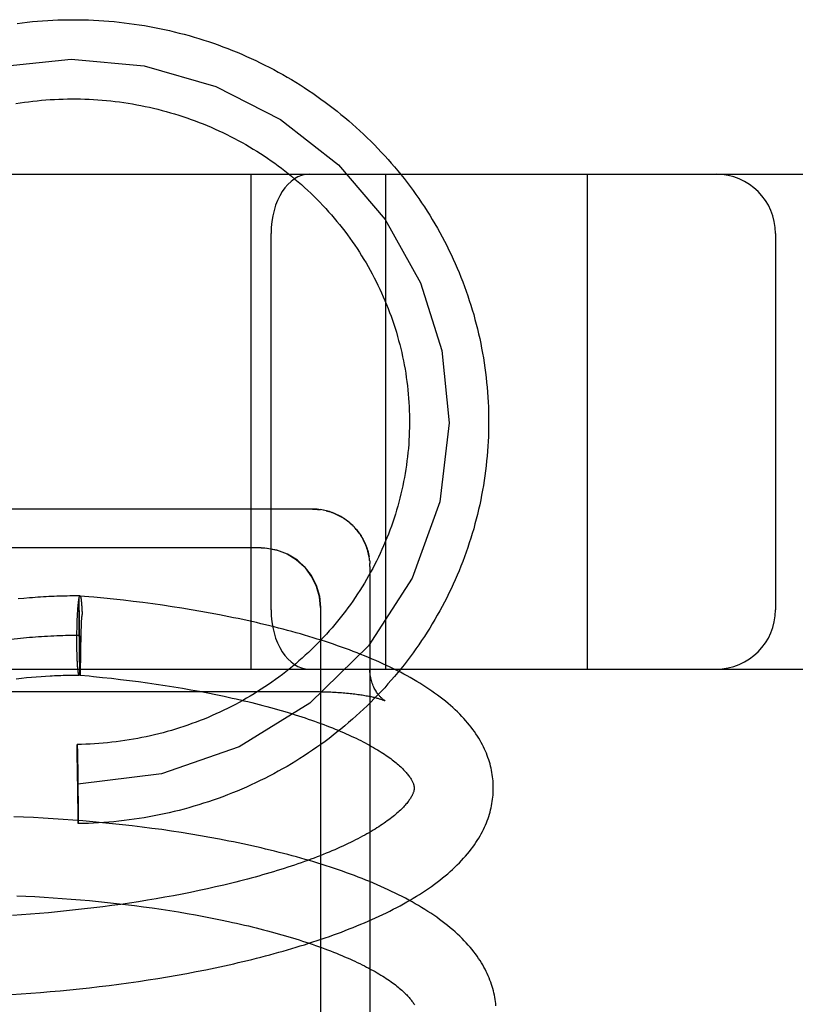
# Model space of a CAD drawing. Header units: inches. Extents: x 0 to 215, y 0 to 139.
# Tile 36 of 101: x 35.747 to 35.943, y 53.291 to 53.54. Entities that reach past the tile are written whole.
import ezdxf

# ---------------------------------------------------------------- set-up
doc = ezdxf.new("R2010")
doc.units = ezdxf.units.IN
doc.header["$LTSCALE"] = 11.804375
doc.header["$MEASUREMENT"] = 0
doc.linetypes.add('HIDDEN', pattern=[0.2, 0.1, -0.1])
doc.layers.add('DEFAULT_2', color=8, linetype='HIDDEN')

msp = doc.modelspace()

# ---------------------------------------------------------------- linework, layer by layer
at = {"layer": 'DEFAULT_2', "color": 8, "linetype": 'HIDDEN'}
for p, q in [((35.29039, 53.50084), (37.60539, 53.50084)), ((35.80539, 53.37584), (35.80539, 53.50084)), ((35.83939, 53.37584), (35.83939, 53.50084)), ((35.89039, 53.37584), (35.89039, 53.50084)), ((35.81039, 53.48584), (35.81039, 53.39084)), ((35.93789, 53.48584), (35.93789, 53.39084)), ((35.82246, 53.41617), (35.82289, 53.41612)), ((35.82401, 53.41592), (35.8236, 53.416)), ((35.83028, 53.41281), (35.83062, 53.41251)), ((35.83058, 53.41255), (35.8309, 53.41225)), ((35.83087, 53.41228), (35.83118, 53.41198)), ((35.83115, 53.41201), (35.83146, 53.41169)), ((35.80789, 53.40645), (35.58789, 53.40645)), ((35.83526, 53.40371), (35.83519, 53.40417)), ((35.83531, 53.40332), (35.83526, 53.40376)), ((35.83539, 53.40176), (35.83539, 53.21243)), ((35.74797, 53.39371), (35.74653, 53.39358)), ((35.76163, 53.39164), (35.76166, 53.39192)), ((35.76166, 53.39192), (35.76168, 53.39218)), ((35.7619, 53.39327), (35.76191, 53.39361)), ((35.7619, 53.39274), (35.7619, 53.39327)), ((35.7619, 53.39171), (35.7619, 53.39274)), ((35.76216, 53.37481), (35.76191, 53.39383)), ((35.76191, 53.39361), (35.76191, 53.39383)), ((35.76231, 53.39393), (35.76233, 53.39385)), ((35.76233, 53.39388), (35.76234, 53.39379)), ((35.76234, 53.39381), (35.76235, 53.39373)), ((35.76235, 53.39375), (35.76236, 53.39366)), ((35.76236, 53.39368), (35.76238, 53.39358)), ((35.76238, 53.39358), (35.76239, 53.3935)), ((35.7624, 53.39345), (35.76241, 53.39334)), ((35.76241, 53.39336), (35.76243, 53.39327)), ((35.76249, 53.39264), (35.76251, 53.39241)), ((35.7625, 53.39254), (35.76252, 53.39229)), ((35.76252, 53.39229), (35.76254, 53.39204)), ((35.76254, 53.39204), (35.76256, 53.39177)), ((35.76256, 53.39177), (35.76258, 53.3915)), ((35.76812, 53.39376), (35.76563, 53.39399)), ((35.7706, 53.3935), (35.76812, 53.39376)), ((35.77308, 53.39323), (35.7706, 53.3935)), ((35.77556, 53.39294), (35.77308, 53.39323)), ((35.77803, 53.39263), (35.77556, 53.39294)), ((35.78049, 53.3923), (35.77803, 53.39263)), ((35.78295, 53.39196), (35.78049, 53.3923)), ((35.78539, 53.3916), (35.78295, 53.39196)), ((35.76147, 53.38903), (35.7615, 53.38957)), ((35.7615, 53.38957), (35.76153, 53.39009)), ((35.76153, 53.39009), (35.76155, 53.39042)), ((35.76155, 53.39042), (35.76157, 53.39074)), ((35.76157, 53.39074), (35.76159, 53.39106)), ((35.76159, 53.39106), (35.76161, 53.39135)), ((35.76161, 53.39135), (35.76163, 53.39164)), ((35.7619, 53.38978), (35.7619, 53.39171)), ((35.76192, 53.38626), (35.7619, 53.38978)), ((35.76258, 53.3915), (35.7626, 53.39121)), ((35.7626, 53.39121), (35.76261, 53.39091)), ((35.76261, 53.39091), (35.76263, 53.3906)), ((35.76263, 53.3906), (35.76264, 53.39028)), ((35.76264, 53.39028), (35.76266, 53.38978)), ((35.76266, 53.38995), (35.76266, 53.38978)), ((35.78782, 53.39122), (35.78539, 53.3916)), ((35.79024, 53.39083), (35.78782, 53.39122)), ((35.79264, 53.39042), (35.79024, 53.39083)), ((35.79503, 53.38999), (35.79264, 53.39042)), ((35.7974, 53.38954), (35.79503, 53.38999)), ((35.82289, 53.39145), (35.82289, 53.21854)), ((35.76139, 53.38672), (35.76141, 53.38732)), ((35.76141, 53.38732), (35.76143, 53.3879)), ((35.76143, 53.3879), (35.76145, 53.38848)), ((35.76145, 53.38848), (35.76147, 53.38903)), ((35.76242, 53.38743), (35.7624, 53.38698)), ((35.76134, 53.38364), (35.76135, 53.38447)), ((35.76135, 53.38447), (35.76136, 53.3853)), ((35.76136, 53.3853), (35.76137, 53.38611)), ((35.76137, 53.38611), (35.76139, 53.38672)), ((35.76197, 53.38184), (35.76192, 53.38626)), ((35.76234, 53.38516), (35.76216, 53.37481)), ((35.76236, 53.38578), (35.76234, 53.38516)), ((35.76238, 53.38638), (35.76236, 53.38578)), ((35.76134, 53.38282), (35.76134, 53.38364)), ((35.76134, 53.38221), (35.76134, 53.38282)), ((35.76135, 53.38161), (35.76134, 53.38221)), ((35.76201, 53.37848), (35.76197, 53.38184)), ((35.76135, 53.38102), (35.76135, 53.38161)), ((35.76136, 53.38044), (35.76135, 53.38102)), ((35.76138, 53.37988), (35.76136, 53.38044)), ((35.76139, 53.37933), (35.76138, 53.37988)), ((35.76141, 53.3788), (35.76139, 53.37933)), ((35.76143, 53.3783), (35.76141, 53.3788)), ((35.76144, 53.37797), (35.76143, 53.3783)), ((35.76146, 53.37766), (35.76144, 53.37797)), ((35.76148, 53.37736), (35.76146, 53.37766)), ((35.76149, 53.37707), (35.76148, 53.37736)), ((35.76151, 53.37679), (35.76149, 53.37707)), ((35.76205, 53.37667), (35.76201, 53.37848)), ((35.40039, 53.37584), (37.60539, 53.37584)), ((35.76153, 53.37652), (35.76151, 53.37679)), ((35.76155, 53.37627), (35.76153, 53.37652)), ((35.76157, 53.37603), (35.76155, 53.37627)), ((35.76207, 53.37571), (35.76205, 53.37667)), ((35.76209, 53.37523), (35.76207, 53.37571)), ((35.7621, 53.37492), (35.76209, 53.37523)), ((35.7621, 53.37472), (35.7621, 53.37492)), ((35.76211, 53.37462), (35.7621, 53.37472)), ((35.76211, 53.37452), (35.76211, 53.37462)), ((35.76216, 53.37481), (35.76213, 53.37432)), ((35.74602, 53.37341), (35.74734, 53.37356)), ((35.74734, 53.37356), (35.74863, 53.37369)), ((35.74863, 53.37369), (35.74988, 53.3738)), ((35.74988, 53.3738), (35.75109, 53.37391)), ((35.75109, 53.37391), (35.75228, 53.374)), ((35.75228, 53.374), (35.75344, 53.37408)), ((35.76555, 53.374), (35.76784, 53.37377)), ((35.76784, 53.37377), (35.77012, 53.37352)), ((35.77012, 53.37352), (35.7724, 53.37326)), ((35.7724, 53.37326), (35.77467, 53.37298)), ((35.77467, 53.37298), (35.77693, 53.37269)), ((35.77693, 53.37269), (35.77917, 53.37239)), ((35.77917, 53.37239), (35.7814, 53.37206)), ((35.7814, 53.37206), (35.78362, 53.37173)), ((35.60039, 53.37017), (35.82123, 53.37017)), ((35.78362, 53.37173), (35.78582, 53.37138)), ((35.78582, 53.37138), (35.78799, 53.37101)), ((35.78799, 53.37101), (35.79015, 53.37064)), ((35.79015, 53.37064), (35.79229, 53.37025)), ((35.79229, 53.37025), (35.7944, 53.36984)), ((35.7944, 53.36984), (35.79648, 53.36942)), ((35.82172, 53.37017), (35.82219, 53.37016)), ((35.82267, 53.37016), (35.82314, 53.37015)), ((35.82995, 53.36975), (35.83037, 53.36971)), ((35.83078, 53.36966), (35.83118, 53.36962)), ((35.83918, 53.36785), (35.83919, 53.36785)), ((35.76143, 53.35645), (35.76144, 53.35682)), ((35.76143, 53.35612), (35.76143, 53.35645)), ((35.76144, 53.3545), (35.76143, 53.35612)), ((35.76144, 53.35676), (35.76144, 53.3567)), ((35.76144, 53.3567), (35.76145, 53.35659)), ((35.76154, 53.34518), (35.76144, 53.3545)), ((35.76145, 53.35659), (35.76145, 53.3563)), ((35.76145, 53.3563), (35.76147, 53.3552)), ((35.76147, 53.3552), (35.76157, 53.34846)), ((35.76157, 53.34846), (35.76167, 53.33915)), ((35.76164, 53.33844), (35.76154, 53.34518)), ((35.74788, 53.33845), (35.74541, 53.33855)), ((35.75035, 53.33834), (35.74788, 53.33845)), ((35.75284, 53.33821), (35.75035, 53.33834)), ((35.75533, 53.33806), (35.75284, 53.33821)), ((35.75783, 53.33789), (35.75533, 53.33806)), ((35.76033, 53.33771), (35.75783, 53.33789)), ((35.76283, 53.33751), (35.76033, 53.33771)), ((35.76166, 53.33734), (35.76164, 53.33844)), ((35.76166, 53.33706), (35.76166, 53.33734)), ((35.76167, 53.33694), (35.76166, 53.33706)), ((35.76167, 53.33915), (35.76168, 53.33752)), ((35.76168, 53.33719), (35.76167, 53.33682)), ((35.76168, 53.33752), (35.76168, 53.33719)), ((35.76534, 53.3373), (35.76283, 53.33751)), ((35.76784, 53.33706), (35.76534, 53.3373)), ((35.77034, 53.33681), (35.76784, 53.33706)), ((35.76167, 53.33688), (35.76167, 53.33694)), ((35.77284, 53.33654), (35.77034, 53.33681)), ((35.77534, 53.33626), (35.77284, 53.33654)), ((35.77782, 53.33595), (35.77534, 53.33626)), ((35.78031, 53.33563), (35.77782, 53.33595)), ((35.78278, 53.3353), (35.78031, 53.33563)), ((35.78524, 53.33494), (35.78278, 53.3353)), ((35.78769, 53.33457), (35.78524, 53.33494)), ((35.79013, 53.33418), (35.78769, 53.33457)), ((35.79256, 53.33377), (35.79013, 53.33418)), ((35.79497, 53.33334), (35.79256, 53.33377)), ((35.79736, 53.3329), (35.79497, 53.33334)), ((35.79222, 53.3199), (35.79009, 53.31946)), ((35.79432, 53.32036), (35.79222, 53.3199)), ((35.7964, 53.32082), (35.79432, 53.32036)), ((35.79845, 53.3213), (35.7964, 53.32082)), ((35.80047, 53.32179), (35.79845, 53.3213)), ((35.74619, 53.31859), (35.74846, 53.3185)), ((35.74846, 53.3185), (35.75074, 53.31838)), ((35.75074, 53.31838), (35.75303, 53.31825)), ((35.75303, 53.31825), (35.75532, 53.31811)), ((35.75532, 53.31811), (35.75762, 53.31795)), ((35.75762, 53.31795), (35.75991, 53.31777)), ((35.75991, 53.31777), (35.76221, 53.31758)), ((35.76221, 53.31758), (35.7645, 53.31738)), ((35.7645, 53.31738), (35.7668, 53.31716)), ((35.7668, 53.31716), (35.76908, 53.31692)), ((35.77915, 53.31746), (35.77692, 53.3171)), ((35.78137, 53.31784), (35.77915, 53.31746)), ((35.78358, 53.31822), (35.78137, 53.31784)), ((35.78577, 53.31862), (35.78358, 53.31822)), ((35.78794, 53.31904), (35.78577, 53.31862)), ((35.79009, 53.31946), (35.78794, 53.31904)), ((35.75872, 53.31477), (35.75643, 53.31454)), ((35.76101, 53.31501), (35.75872, 53.31477)), ((35.7633, 53.31526), (35.76101, 53.31501)), ((35.76558, 53.31553), (35.7633, 53.31526)), ((35.76786, 53.31582), (35.76558, 53.31553)), ((35.77014, 53.31612), (35.76786, 53.31582)), ((35.76908, 53.31692), (35.77136, 53.31667)), ((35.77241, 53.31643), (35.77014, 53.31612)), ((35.77136, 53.31667), (35.77364, 53.31641)), ((35.77467, 53.31676), (35.77241, 53.31643)), ((35.77364, 53.31641), (35.7759, 53.31613)), ((35.77692, 53.3171), (35.77467, 53.31676)), ((35.7759, 53.31613), (35.77815, 53.31583)), ((35.77815, 53.31583), (35.78039, 53.31552)), ((35.78039, 53.31552), (35.78261, 53.3152)), ((35.78261, 53.3152), (35.78482, 53.31486)), ((35.78482, 53.31486), (35.78701, 53.31451)), ((35.7473, 53.3138), (35.74504, 53.31365)), ((35.74958, 53.31396), (35.7473, 53.3138)), ((35.75185, 53.31414), (35.74958, 53.31396)), ((35.75414, 53.31433), (35.75185, 53.31414)), ((35.75643, 53.31454), (35.75414, 53.31433)), ((35.78701, 53.31451), (35.78918, 53.31414)), ((35.78918, 53.31414), (35.79133, 53.31376)), ((35.79133, 53.31376), (35.79345, 53.31337)), ((35.79345, 53.31337), (35.79556, 53.31296)), ((35.79556, 53.31296), (35.79763, 53.31254)), ((35.79149, 53.29944), (35.79389, 53.29992)), ((35.79389, 53.29992), (35.79626, 53.30041)), ((35.79626, 53.30041), (35.79862, 53.30091)), ((35.79862, 53.30091), (35.80096, 53.30144)), ((35.77689, 53.29696), (35.77935, 53.29733)), ((35.77935, 53.29733), (35.7818, 53.29772)), ((35.7818, 53.29772), (35.78424, 53.29813)), ((35.78424, 53.29813), (35.78667, 53.29855)), ((35.78667, 53.29855), (35.78909, 53.29899)), ((35.78909, 53.29899), (35.79149, 53.29944)), ((35.75708, 53.29461), (35.75956, 53.29484)), ((35.75956, 53.29484), (35.76203, 53.29509)), ((35.76203, 53.29509), (35.76451, 53.29536)), ((35.76451, 53.29536), (35.76699, 53.29565)), ((35.76699, 53.29565), (35.76947, 53.29595)), ((35.76947, 53.29595), (35.77195, 53.29627)), ((35.77195, 53.29627), (35.77442, 53.29661)), ((35.77442, 53.29661), (35.77689, 53.29696)), ((35.74479, 53.29369), (35.74723, 53.29384)), ((35.74723, 53.29384), (35.74968, 53.29401)), ((35.74968, 53.29401), (35.75214, 53.29419)), ((35.75214, 53.29419), (35.75461, 53.29439)), ((35.75461, 53.29439), (35.75708, 53.29461))]:
    msp.add_line(p, q, dxfattribs=at)
for points in [[(35.74625, 53.53894), (35.74753, 53.5391), (35.74881, 53.53925), (35.7501, 53.53938), (35.75138, 53.53949), (35.75267, 53.53959), (35.75396, 53.53968), (35.75525, 53.53975), (35.75654, 53.5398), (35.75783, 53.53984), (35.75912, 53.53986), (35.76041, 53.53987), (35.7617, 53.53986), (35.76299, 53.53984), (35.76428, 53.5398), (35.76557, 53.53975), (35.76686, 53.53968), (35.76814, 53.53959), (35.76943, 53.53949), (35.77072, 53.53938), (35.772, 53.53925), (35.77328, 53.5391), (35.77456, 53.53894), (35.77584, 53.53876), (35.77711, 53.53857), (35.77839, 53.53837), (35.77966, 53.53815), (35.78092, 53.53791), (35.78219, 53.53766), (35.78345, 53.53739), (35.78471, 53.53711), (35.78596, 53.53681), (35.78721, 53.5365), (35.78846, 53.53618), (35.7897, 53.53584), (35.79094, 53.53548), (35.79217, 53.53511), (35.79339, 53.53473), (35.79462, 53.53433), (35.79583, 53.53391), (35.79705, 53.53348), (35.79825, 53.53304), (35.79945, 53.53258), (35.80065, 53.53211), (35.80184, 53.53163), (35.80302, 53.53113), (35.80419, 53.53061), (35.80536, 53.53009), (35.80653, 53.52955), (35.80768, 53.52899), (35.80883, 53.52842), (35.80997, 53.52784), (35.8111, 53.52725), (35.81223, 53.52664), (35.81335, 53.52601), (35.81446, 53.52538), (35.81556, 53.52473), (35.81665, 53.52407), (35.81773, 53.52339), (35.81881, 53.52271), (35.81988, 53.52201), (35.82094, 53.5213), (35.82198, 53.52057), (35.82302, 53.51983), (35.82405, 53.51908), (35.82507, 53.51832), (35.82608, 53.51755), (35.82709, 53.51676), (35.82808, 53.51596), (35.82906, 53.51516), (35.83003, 53.51433), (35.83099, 53.5135), (35.83193, 53.51266), (35.83287, 53.5118), (35.8338, 53.51094), (35.83472, 53.51006), (35.83562, 53.50917), (35.83651, 53.50828), (35.8374, 53.50737), (35.83827, 53.50645), (35.83912, 53.50552), (35.83997, 53.50458), (35.8408, 53.50363)], [(35.6654, 53.43722), (35.66699, 53.45502), (35.67225, 53.47248), (35.68081, 53.48832), (35.69264, 53.50249), (35.70686, 53.51395), (35.72343, 53.52266), (35.74113, 53.52797), (35.7599, 53.52987), (35.77836, 53.52822), (35.79644, 53.52302), (35.81283, 53.51467), (35.82745, 53.50317), (35.83925, 53.48939), (35.84816, 53.47337), (35.85355, 53.45628), (35.85539, 53.43802)], [(35.74589, 53.51867), (35.74697, 53.51885), (35.74806, 53.51901), (35.74914, 53.51915), (35.75023, 53.51928), (35.75132, 53.5194), (35.75242, 53.51951), (35.75351, 53.5196), (35.7546, 53.51968), (35.7557, 53.51974), (35.75679, 53.5198), (35.75789, 53.51983), (35.75899, 53.51986), (35.76009, 53.51987), (35.76118, 53.51987), (35.76228, 53.51985), (35.76338, 53.51982), (35.76448, 53.51978), (35.76557, 53.51972), (35.76667, 53.51965), (35.76776, 53.51956), (35.76885, 53.51946), (35.76994, 53.51935), (35.77103, 53.51923), (35.77212, 53.51909), (35.77321, 53.51894), (35.77429, 53.51877), (35.77537, 53.51859), (35.77645, 53.5184), (35.77753, 53.51819), (35.7786, 53.51798), (35.77968, 53.51774), (35.78074, 53.5175), (35.78181, 53.51724), (35.78287, 53.51697), (35.78392, 53.51668), (35.78498, 53.51638), (35.78603, 53.51607), (35.78707, 53.51575), (35.78811, 53.51541), (35.78915, 53.51506), (35.79018, 53.5147), (35.7912, 53.51432), (35.79223, 53.51394), (35.79324, 53.51353), (35.79425, 53.51312), (35.79526, 53.5127), (35.79626, 53.51226), (35.79725, 53.51181), (35.79824, 53.51134), (35.79922, 53.51087), (35.80019, 53.51038), (35.80116, 53.50988), (35.80212, 53.50937), (35.80307, 53.50885), (35.80402, 53.50831), (35.80496, 53.50776), (35.80589, 53.50721), (35.80682, 53.50664), (35.80773, 53.50605), (35.80864, 53.50546), (35.80954, 53.50486), (35.81043, 53.50424), (35.81132, 53.50362), (35.81219, 53.50298), (35.81306, 53.50233), (35.81392, 53.50167), (35.81477, 53.501), (35.81561, 53.50032), (35.81644, 53.49963), (35.81726, 53.49893), (35.81808, 53.49822), (35.81888, 53.4975), (35.81967, 53.49677), (35.82046, 53.49603), (35.82123, 53.49528), (35.82199, 53.49452), (35.82275, 53.49375), (35.82349, 53.49297), (35.82422, 53.49218), (35.82494, 53.49138), (35.82565, 53.49058), (35.82635, 53.48976), (35.82704, 53.48894), (35.82772, 53.48811), (35.82839, 53.48727), (35.82904, 53.48642), (35.82969, 53.48556), (35.83032, 53.48469), (35.83094, 53.48382), (35.83155, 53.48294), (35.83214, 53.48205)], [(35.8408, 53.50363), (35.84163, 53.50267), (35.84244, 53.50171), (35.84323, 53.50073), (35.84402, 53.49974), (35.84479, 53.49874), (35.84555, 53.49774), (35.8463, 53.49672), (35.84703, 53.4957), (35.84775, 53.49467), (35.84846, 53.49363), (35.84916, 53.49258), (35.84984, 53.49152), (35.8505, 53.49046), (35.85116, 53.48939), (35.8518, 53.48831), (35.85243, 53.48722), (35.85304, 53.48613), (35.85364, 53.48502), (35.85422, 53.48392), (35.85479, 53.4828), (35.85535, 53.48168), (35.85589, 53.48055), (35.85642, 53.47942), (35.85693, 53.47827), (35.85743, 53.47713), (35.85792, 53.47598), (35.85838, 53.47482), (35.85884, 53.47365), (35.85928, 53.47248), (35.8597, 53.47131), (35.86012, 53.47013), (35.86051, 53.46895), (35.86089, 53.46776), (35.86126, 53.46657), (35.86161, 53.46537), (35.86194, 53.46417), (35.86226, 53.46296), (35.86256, 53.46176), (35.86285, 53.46054), (35.86313, 53.45933), (35.86338, 53.45811), (35.86363, 53.45689), (35.86385, 53.45567), (35.86407, 53.45444), (35.86426, 53.45321), (35.86444, 53.45198), (35.86461, 53.45075), (35.86476, 53.44951), (35.86489, 53.44827), (35.86501, 53.44704), (35.86511, 53.4458), (35.8652, 53.44455), (35.86527, 53.44331), (35.86532, 53.44207), (35.86536, 53.44083), (35.86539, 53.43959), (35.86539, 53.43834)], [(35.83214, 53.48205), (35.83273, 53.48116), (35.8333, 53.48025), (35.83386, 53.47934), (35.83441, 53.47843), (35.83494, 53.4775), (35.83547, 53.47657), (35.83598, 53.47564), (35.83648, 53.47469), (35.83696, 53.47374), (35.83743, 53.47279), (35.83789, 53.47183), (35.83834, 53.47086), (35.83877, 53.46989), (35.83919, 53.46891), (35.8396, 53.46793), (35.83999, 53.46694), (35.84037, 53.46595), (35.84074, 53.46495), (35.84109, 53.46395), (35.84143, 53.46294), (35.84176, 53.46193), (35.84207, 53.46091), (35.84237, 53.45989), (35.84265, 53.45887), (35.84293, 53.45785), (35.84318, 53.45682), (35.84343, 53.45578), (35.84365, 53.45475), (35.84387, 53.45371), (35.84407, 53.45267), (35.84426, 53.45163), (35.84443, 53.45058), (35.84459, 53.44953), (35.84473, 53.44848), (35.84486, 53.44743), (35.84498, 53.44638), (35.84508, 53.44533), (35.84517, 53.44427), (35.84524, 53.44322), (35.8453, 53.44216), (35.84535, 53.4411), (35.84538, 53.44004), (35.84539, 53.43898), (35.84539, 53.43834)], [(35.84539, 53.43834), (35.84539, 53.43792), (35.84538, 53.43687), (35.84535, 53.43581), (35.84531, 53.43475), (35.84526, 53.43369), (35.84519, 53.43264), (35.8451, 53.43158), (35.845, 53.43053), (35.84489, 53.42947), (35.84476, 53.42842), (35.84462, 53.42737), (35.84447, 53.42632), (35.8443, 53.42528), (35.84411, 53.42423), (35.84391, 53.42319), (35.8437, 53.42215), (35.84348, 53.42112), (35.84324, 53.42009), (35.84298, 53.41906), (35.84271, 53.41803), (35.84243, 53.41701), (35.84214, 53.41599), (35.84183, 53.41497), (35.8415, 53.41396), (35.84117, 53.41295), (35.84082, 53.41195), (35.84045, 53.41095), (35.84008, 53.40996), (35.83969, 53.40897), (35.83928, 53.40799), (35.83886, 53.40701), (35.83843, 53.40603), (35.83799, 53.40506), (35.83753, 53.4041), (35.83706, 53.40315), (35.83658, 53.40219), (35.83609, 53.40125), (35.83558, 53.40031), (35.83506, 53.39938), (35.83453, 53.39846), (35.83398, 53.39754), (35.83342, 53.39663), (35.83285, 53.39572), (35.83227, 53.39483), (35.83168, 53.39394), (35.83107, 53.39305), (35.83045, 53.39218), (35.82983, 53.39131), (35.82918, 53.39045), (35.82853, 53.3896), (35.82787, 53.38876), (35.82719, 53.38793), (35.82651, 53.3871), (35.82581, 53.38629), (35.8251, 53.38548), (35.82438, 53.38468), (35.82365, 53.38389), (35.82291, 53.38311), (35.82216, 53.38234), (35.8214, 53.38157), (35.82063, 53.38082), (35.81985, 53.38008), (35.81906, 53.37935), (35.81826, 53.37862), (35.81745, 53.37791), (35.81663, 53.37721), (35.8158, 53.37651), (35.81496, 53.37583), (35.81411, 53.37516), (35.81326, 53.3745), (35.81239, 53.37385), (35.81152, 53.37321), (35.81063, 53.37258), (35.80974, 53.37196), (35.80884, 53.37136), (35.80794, 53.37076), (35.80702, 53.37018), (35.8061, 53.3696), (35.80517, 53.36904), (35.80423, 53.36849), (35.80329, 53.36796), (35.80233, 53.36743), (35.80138, 53.36692), (35.80041, 53.36641), (35.79944, 53.36592), (35.79846, 53.36545), (35.79747, 53.36498), (35.79648, 53.36453), (35.79549, 53.36409), (35.79448, 53.36366), (35.79347, 53.36324), (35.79246, 53.36284), (35.79144, 53.36245), (35.79041, 53.36207), (35.78938, 53.3617), (35.78835, 53.36135), (35.78731, 53.36101), (35.78627, 53.36068), (35.78522, 53.36037), (35.78417, 53.36007), (35.78311, 53.35978), (35.78205, 53.3595), (35.78099, 53.35924), (35.77992, 53.35899), (35.77885, 53.35876), (35.77778, 53.35854), (35.7767, 53.35833), (35.77562, 53.35813), (35.77454, 53.35795), (35.77346, 53.35778), (35.77237, 53.35763), (35.77129, 53.35749), (35.7702, 53.35736), (35.76911, 53.35724), (35.76801, 53.35714), (35.76692, 53.35705), (35.76582, 53.35698), (35.76473, 53.35692), (35.76363, 53.35687), (35.76253, 53.35684), (35.76144, 53.35682)], [(35.85539, 53.43802), (35.85303, 53.41806), (35.84607, 53.39879), (35.83505, 53.38174), (35.82018, 53.36721), (35.80234, 53.35622), (35.78273, 53.34938), (35.76156, 53.34682)], [(35.86539, 53.43834), (35.86539, 53.4371), (35.86536, 53.43585), (35.86532, 53.43461), (35.86527, 53.43337), (35.8652, 53.43213), (35.86511, 53.43089), (35.86501, 53.42965), (35.86489, 53.42841), (35.86476, 53.42717), (35.86461, 53.42594), (35.86444, 53.4247), (35.86426, 53.42347), (35.86407, 53.42224), (35.86385, 53.42102), (35.86363, 53.41979), (35.86338, 53.41857), (35.86313, 53.41735), (35.86285, 53.41614), (35.86256, 53.41493), (35.86226, 53.41372), (35.86194, 53.41251), (35.86161, 53.41131), (35.86126, 53.41011), (35.86089, 53.40892), (35.86051, 53.40773), (35.86011, 53.40655), (35.8597, 53.40537), (35.85928, 53.4042), (35.85884, 53.40303), (35.85838, 53.40186), (35.85791, 53.4007), (35.85743, 53.39955), (35.85693, 53.3984), (35.85642, 53.39726), (35.85589, 53.39613), (35.85535, 53.395), (35.85479, 53.39388), (35.85422, 53.39276), (35.85363, 53.39165), (35.85304, 53.39055), (35.85242, 53.38946), (35.8518, 53.38837), (35.85116, 53.38729), (35.8505, 53.38622), (35.84983, 53.38515), (35.84915, 53.3841), (35.84846, 53.38305), (35.84775, 53.38201), (35.84703, 53.38097), (35.84629, 53.37995), (35.84555, 53.37894), (35.84479, 53.37793), (35.84401, 53.37693), (35.84323, 53.37595), (35.84243, 53.37497), (35.84162, 53.374), (35.8408, 53.37304), (35.83996, 53.37209), (35.83912, 53.37115), (35.83826, 53.37022), (35.83739, 53.36931), (35.8365, 53.3684), (35.83561, 53.3675), (35.83471, 53.36661), (35.83379, 53.36573), (35.83286, 53.36487), (35.83192, 53.36401), (35.83098, 53.36317), (35.83002, 53.36234), (35.82905, 53.36152), (35.82806, 53.36071), (35.82707, 53.35991), (35.82607, 53.35913), (35.82506, 53.35835), (35.82404, 53.35759), (35.82301, 53.35684), (35.82197, 53.3561), (35.82092, 53.35538), (35.81986, 53.35467), (35.8188, 53.35397), (35.81772, 53.35328), (35.81664, 53.3526), (35.81554, 53.35194), (35.81444, 53.35129), (35.81333, 53.35066), (35.81221, 53.35004), (35.81109, 53.34943), (35.80995, 53.34883), (35.80881, 53.34825), (35.80766, 53.34768), (35.80651, 53.34713), (35.80534, 53.34659), (35.80418, 53.34606), (35.803, 53.34555), (35.80182, 53.34505), (35.80063, 53.34456), (35.79943, 53.34409), (35.79823, 53.34363), (35.79702, 53.34319), (35.79581, 53.34276), (35.7946, 53.34235), (35.79337, 53.34195), (35.79214, 53.34157), (35.79091, 53.3412), (35.78967, 53.34084), (35.78843, 53.3405), (35.78719, 53.34017), (35.78594, 53.33986), (35.78468, 53.33957), (35.78343, 53.33929), (35.78217, 53.33902), (35.7809, 53.33877), (35.77963, 53.33853), (35.77836, 53.33831), (35.77709, 53.33811), (35.77582, 53.33791), (35.77454, 53.33774), (35.77326, 53.33758), (35.77198, 53.33743), (35.77069, 53.3373), (35.76941, 53.33719), (35.76812, 53.33709), (35.76683, 53.337), (35.76554, 53.33694), (35.76425, 53.33688), (35.76296, 53.33684), (35.76167, 53.33682)], [(35.82089, 53.41626), (35.59653, 53.41626)], [(35.82089, 53.41626), (35.82107, 53.41626), (35.82143, 53.41625), (35.82179, 53.41623), (35.82216, 53.4162), (35.82254, 53.41617)], [(35.82246, 53.41617), (35.82207, 53.41621), (35.82168, 53.41624), (35.82129, 53.41625), (35.82089, 53.41626)], [(35.82362, 53.416), (35.82324, 53.41607), (35.82285, 53.41613)], [(35.83028, 53.41281), (35.82998, 53.41306), (35.82967, 53.4133), (35.82935, 53.41354), (35.82903, 53.41376), (35.8287, 53.41398), (35.82837, 53.41418), (35.82803, 53.41438), (35.82768, 53.41457), (35.82733, 53.41475), (35.82698, 53.41492), (35.82662, 53.41508), (35.82626, 53.41523), (35.82589, 53.41537), (35.82552, 53.4155), (35.82515, 53.41562), (35.82477, 53.41573), (35.82439, 53.41583), (35.82396, 53.41593)], [(35.82433, 53.41585), (35.82469, 53.41575), (35.82505, 53.41565), (35.82539, 53.41554), (35.82574, 53.41543), (35.82609, 53.4153), (35.82644, 53.41516), (35.82679, 53.41501), (35.82713, 53.41485), (35.82747, 53.41468), (35.8278, 53.41451), (35.82813, 53.41432), (35.82846, 53.41413), (35.82878, 53.41393), (35.8291, 53.41371), (35.82942, 53.41349), (35.82973, 53.41326), (35.83003, 53.41302), (35.83033, 53.41277)], [(35.83142, 53.41173), (35.83173, 53.41139), (35.83199, 53.41109), (35.83224, 53.41079), (35.83248, 53.41048), (35.83271, 53.41016), (35.83294, 53.40982), (35.83317, 53.40948), (35.83338, 53.40913), (35.83358, 53.40878), (35.83377, 53.40844), (35.83395, 53.40808), (35.83412, 53.4077), (35.83429, 53.40731), (35.83444, 53.40694), (35.83457, 53.40657), (35.83471, 53.40617), (35.83483, 53.40577), (35.83494, 53.40538), (35.83503, 53.40498), (35.83512, 53.40458), (35.83519, 53.40417)], [(35.8352, 53.4041), (35.83514, 53.40449), (35.83506, 53.40487), (35.83497, 53.40525), (35.83487, 53.40563), (35.83476, 53.40601), (35.83464, 53.40638), (35.83451, 53.40675), (35.83437, 53.40712), (35.83422, 53.40748), (35.83406, 53.40784), (35.83389, 53.4082), (35.83371, 53.40855), (35.83352, 53.40889), (35.83332, 53.40923), (35.83312, 53.40956), (35.8329, 53.40989), (35.83267, 53.41021), (35.83244, 53.41053), (35.8322, 53.41084), (35.83195, 53.41114), (35.83169, 53.41144)], [(35.80789, 53.40645), (35.80945, 53.40637), (35.81199, 53.40588)], [(35.82289, 53.39145), (35.82266, 53.39411), (35.82193, 53.39674), (35.82074, 53.39919), (35.81911, 53.40141), (35.81705, 53.40333), (35.8146, 53.40486), (35.81183, 53.40592), (35.80885, 53.40642), (35.80789, 53.40645)], [(35.81444, 53.40494), (35.81675, 53.40356), (35.8188, 53.40174), (35.82053, 53.39953), (35.82183, 53.39701), (35.82263, 53.39426), (35.82289, 53.39145)], [(35.83531, 53.40336), (35.83535, 53.40295), (35.83537, 53.40254)], [(35.83539, 53.40176), (35.83539, 53.40215), (35.83537, 53.40254)], [(35.76213, 53.39432), (35.76151, 53.39432), (35.76086, 53.39432), (35.76021, 53.39432), (35.75955, 53.39432), (35.7589, 53.39431), (35.75824, 53.3943), (35.75758, 53.39428), (35.75691, 53.39426), (35.75625, 53.39424), (35.75558, 53.39421), (35.7549, 53.39419), (35.75423, 53.39415), (35.75355, 53.39412), (35.75287, 53.39408), (35.75218, 53.39404), (35.75149, 53.39399), (35.7508, 53.39394), (35.7501, 53.39389), (35.74939, 53.39383), (35.74797, 53.39371)], [(35.76191, 53.39383), (35.76192, 53.39389), (35.76194, 53.39395), (35.76195, 53.394), (35.76197, 53.39405), (35.76198, 53.39409), (35.76199, 53.39413), (35.76201, 53.39417), (35.76202, 53.3942), (35.76204, 53.39423), (35.76205, 53.39426), (35.76207, 53.39428), (35.76208, 53.39429), (35.76209, 53.39431), (35.76211, 53.39431), (35.76212, 53.39432), (35.76213, 53.39432)], [(35.76191, 53.39383), (35.76192, 53.39389), (35.76194, 53.39394), (35.76195, 53.394), (35.76197, 53.39404), (35.76198, 53.39409), (35.76199, 53.39413), (35.76201, 53.39416), (35.76202, 53.39419), (35.76204, 53.39422), (35.76205, 53.39425), (35.76207, 53.39427), (35.76208, 53.39428), (35.76209, 53.39429), (35.76211, 53.3943), (35.76212, 53.3943)], [(35.76213, 53.39432), (35.76214, 53.39432), (35.76215, 53.39431), (35.76216, 53.3943), (35.76218, 53.39429), (35.76219, 53.39427), (35.76221, 53.39425), (35.76222, 53.39423), (35.76223, 53.3942), (35.76225, 53.39416), (35.76226, 53.39413), (35.76227, 53.39408), (35.76229, 53.39404), (35.7623, 53.39399), (35.76231, 53.39393)], [(35.76563, 53.39399), (35.76439, 53.39411), (35.76213, 53.3943)], [(35.76213, 53.3943), (35.76214, 53.3943), (35.76215, 53.3943), (35.76216, 53.39429), (35.76218, 53.39427), (35.76219, 53.39426), (35.76221, 53.39423), (35.76222, 53.39421), (35.76223, 53.39418)], [(35.76168, 53.39218), (35.76171, 53.39243), (35.76172, 53.39255), (35.76173, 53.39266), (35.76175, 53.39278), (35.76176, 53.39289), (35.76177, 53.39299), (35.76179, 53.39309), (35.7618, 53.39319), (35.76181, 53.39328), (35.76183, 53.39337), (35.76184, 53.39346), (35.76185, 53.39354), (35.76187, 53.39362), (35.76188, 53.39369), (35.7619, 53.39376), (35.76191, 53.39383)], [(35.76238, 53.3936), (35.76239, 53.39353), (35.7624, 53.39342)], [(35.76242, 53.39325), (35.76244, 53.39316), (35.76245, 53.39306), (35.76246, 53.39296), (35.76247, 53.39286), (35.76248, 53.39275), (35.76249, 53.39264)], [(35.76266, 53.38978), (35.76264, 53.38967), (35.76262, 53.38955), (35.7626, 53.38942), (35.76258, 53.38929), (35.76256, 53.38916), (35.76254, 53.38902), (35.76253, 53.38887), (35.76251, 53.38872), (35.7625, 53.38857), (35.76248, 53.38841), (35.76247, 53.38826), (35.76246, 53.3881), (35.76245, 53.38793), (35.76244, 53.38777), (35.76242, 53.38743)], [(35.86657, 53.34609), (35.86656, 53.34654), (35.86654, 53.34707), (35.8665, 53.34761), (35.86645, 53.34814), (35.86639, 53.34868), (35.86631, 53.34921), (35.86623, 53.34975), (35.86612, 53.35029), (35.86601, 53.35082), (35.86588, 53.35136), (35.86574, 53.3519), (35.86558, 53.35243), (35.86541, 53.35297), (35.86523, 53.35351), (35.86503, 53.35405), (35.86482, 53.35459), (35.86459, 53.35513), (35.86435, 53.35567), (35.86409, 53.35622), (35.86381, 53.35676), (35.86352, 53.35731), (35.86321, 53.35785), (35.86289, 53.3584), (35.86254, 53.35895), (35.86218, 53.3595), (35.8618, 53.36005), (35.8614, 53.36061), (35.86099, 53.36116), (35.86055, 53.36171), (35.86009, 53.36227), (35.85962, 53.36282), (35.85913, 53.36337), (35.85861, 53.36392), (35.85808, 53.36448), (35.85752, 53.36502), (35.85695, 53.36557), (35.85636, 53.36612), (35.85575, 53.36666), (35.85513, 53.36719), (35.85448, 53.36772), (35.85382, 53.36825), (35.85315, 53.36877), (35.85245, 53.36929), (35.85175, 53.3698), (35.85102, 53.37031), (35.85029, 53.37081), (35.84954, 53.37131), (35.84877, 53.3718), (35.848, 53.37228), (35.84721, 53.37276), (35.8464, 53.37323), (35.84559, 53.37369), (35.84477, 53.37415), (35.84393, 53.3746), (35.84308, 53.37505), (35.84223, 53.37548), (35.84136, 53.37592), (35.84048, 53.37635), (35.83959, 53.37677), (35.83869, 53.37718), (35.83779, 53.3776), (35.83687, 53.378), (35.83594, 53.3784), (35.83501, 53.37879), (35.83406, 53.37918), (35.83311, 53.37957), (35.83214, 53.37995), (35.83117, 53.38032), (35.83019, 53.38069), (35.8292, 53.38105), (35.82821, 53.38141), (35.8272, 53.38176), (35.82619, 53.38211), (35.82517, 53.38245), (35.82414, 53.38279), (35.8231, 53.38312), (35.82206, 53.38345), (35.82101, 53.38378), (35.81995, 53.3841), (35.81888, 53.38441), (35.81781, 53.38472), (35.81673, 53.38503), (35.81564, 53.38533), (35.81454, 53.38563), (35.81344, 53.38592), (35.81233, 53.38621), (35.81122, 53.38649), (35.8101, 53.38677), (35.80897, 53.38704), (35.80784, 53.38731), (35.8067, 53.38758), (35.80556, 53.38784), (35.80441, 53.38809), (35.80325, 53.38835), (35.80209, 53.38859), (35.80093, 53.38884), (35.79976, 53.38908), (35.7974, 53.38954)], [(35.7624, 53.38698), (35.76239, 53.38678), (35.76238, 53.38638)], [(35.76204, 53.38432), (35.76132, 53.38432), (35.7606, 53.38432), (35.75989, 53.38432), (35.75918, 53.38431), (35.75846, 53.3843), (35.75775, 53.38428), (35.75704, 53.38426), (35.75626, 53.38423), (35.75549, 53.3842), (35.75472, 53.38417), (35.75395, 53.38412), (35.75318, 53.38408), (35.75241, 53.38403), (35.75164, 53.38398), (35.75087, 53.38392), (35.75011, 53.38386), (35.74934, 53.38379), (35.74858, 53.38373), (35.74781, 53.38365), (35.74705, 53.38358), (35.74629, 53.3835), (35.74553, 53.38342), (35.74402, 53.38324)], [(35.76194, 53.37432), (35.76193, 53.37432), (35.76192, 53.37433), (35.7619, 53.37434), (35.76189, 53.37435), (35.76188, 53.37437), (35.76186, 53.37439), (35.76185, 53.37442), (35.76183, 53.37445), (35.76182, 53.37448), (35.76181, 53.37452), (35.76179, 53.37457), (35.76178, 53.37461), (35.76177, 53.37466), (35.76175, 53.37472), (35.76174, 53.37478), (35.76173, 53.37484), (35.76171, 53.37491), (35.7617, 53.37499), (35.76169, 53.37506), (35.76168, 53.37514), (35.76166, 53.37523), (35.76165, 53.37531), (35.76164, 53.3754), (35.76163, 53.3755), (35.76162, 53.3756), (35.76161, 53.3757), (35.76159, 53.37581), (35.76158, 53.37592), (35.76157, 53.37603)], [(35.76216, 53.37481), (35.76215, 53.37475), (35.76213, 53.37469), (35.76212, 53.37464), (35.7621, 53.37459), (35.76209, 53.37454), (35.76207, 53.3745), (35.76206, 53.37446), (35.76205, 53.37443), (35.76203, 53.3744), (35.76202, 53.37438), (35.762, 53.37436), (35.76199, 53.37434), (35.76197, 53.37433), (35.76196, 53.37432), (35.76195, 53.37432), (35.76194, 53.37432)], [(35.76213, 53.37432), (35.76213, 53.37433), (35.76213, 53.37434), (35.76213, 53.37435), (35.76212, 53.37437), (35.76212, 53.37439), (35.76212, 53.37442), (35.76212, 53.37445), (35.76212, 53.37448), (35.76211, 53.37452)], [(35.83918, 53.36785), (35.83919, 53.36785), (35.83918, 53.36786), (35.83916, 53.36786), (35.83914, 53.36788), (35.83911, 53.3679), (35.83907, 53.36792), (35.83902, 53.36795), (35.83897, 53.36799), (35.83891, 53.36804), (35.83884, 53.36809), (35.83876, 53.36815), (35.83868, 53.36822), (35.83859, 53.36829), (35.83849, 53.36837), (35.83839, 53.36847), (35.83828, 53.36857), (35.83816, 53.36868), (35.83804, 53.36881), (35.83792, 53.36894), (35.83779, 53.36909), (35.83765, 53.36925), (35.83751, 53.36943), (35.83737, 53.36961), (35.83723, 53.36981), (35.83708, 53.37003), (35.83693, 53.37026), (35.83679, 53.3705), (35.83664, 53.37076), (35.8365, 53.37104), (35.83636, 53.37132), (35.83623, 53.37162), (35.8361, 53.37194), (35.83598, 53.37226), (35.83587, 53.3726), (35.83577, 53.37295), (35.83568, 53.3733), (35.8356, 53.37366), (35.83554, 53.37403), (35.83548, 53.3744), (35.83544, 53.37477), (35.83541, 53.37514), (35.8354, 53.37551), (35.83539, 53.37577)], [(35.75344, 53.37408), (35.75457, 53.37414), (35.75513, 53.37417), (35.75568, 53.3742), (35.75623, 53.37422), (35.75677, 53.37425), (35.75731, 53.37426), (35.75784, 53.37428), (35.75837, 53.37429), (35.76194, 53.37432)], [(35.76213, 53.37432), (35.7644, 53.37411), (35.76555, 53.374)], [(35.79648, 53.36942), (35.79854, 53.36899), (35.79956, 53.36877), (35.80057, 53.36855), (35.80157, 53.36832), (35.80257, 53.36809), (35.80356, 53.36786), (35.80454, 53.36763), (35.80551, 53.36739), (35.80647, 53.36715), (35.80743, 53.3669), (35.80837, 53.36666), (35.80931, 53.36641), (35.81024, 53.36616), (35.81116, 53.3659), (35.81207, 53.36565), (35.81297, 53.36539), (35.81386, 53.36513), (35.81474, 53.36487), (35.81561, 53.3646), (35.81647, 53.36433), (35.81732, 53.36406), (35.81816, 53.36379), (35.81899, 53.36352), (35.8198, 53.36324), (35.82061, 53.36296), (35.8214, 53.36268), (35.82219, 53.3624), (35.82296, 53.36212), (35.82372, 53.36184), (35.82447, 53.36155), (35.8252, 53.36127), (35.82593, 53.36098), (35.82664, 53.36069), (35.82734, 53.36041), (35.82803, 53.36012), (35.8287, 53.35983), (35.82937, 53.35953), (35.83002, 53.35924), (35.83065, 53.35895), (35.83128, 53.35866), (35.83189, 53.35837), (35.83249, 53.35807), (35.83307, 53.35778), (35.83365, 53.35749), (35.83421, 53.3572), (35.83475, 53.35691), (35.83529, 53.35662), (35.8358, 53.35633), (35.83631, 53.35604), (35.8368, 53.35575), (35.83728, 53.35546), (35.83775, 53.35518), (35.8382, 53.35489), (35.83864, 53.35461), (35.83907, 53.35433), (35.83948, 53.35405), (35.83988, 53.35377), (35.84027, 53.3535), (35.84064, 53.35323), (35.841, 53.35296), (35.84135, 53.35269), (35.84168, 53.35242), (35.842, 53.35216), (35.84231, 53.3519), (35.84261, 53.35165), (35.8429, 53.35139), (35.84317, 53.35114), (35.84343, 53.3509), (35.84367, 53.35066), (35.84391, 53.35042), (35.84413, 53.35019), (35.84434, 53.34996), (35.84455, 53.34973), (35.84474, 53.34951), (35.84492, 53.34929), (35.84509, 53.34908), (35.84525, 53.34887), (35.84539, 53.34867), (35.84553, 53.34847), (35.84566, 53.34827), (35.84578, 53.34808), (35.84589, 53.3479), (35.84599, 53.34772), (35.84608, 53.34754), (35.84617, 53.34737), (35.84624, 53.3472), (35.84631, 53.34704), (35.84637, 53.34688), (35.84642, 53.34673), (35.84646, 53.34658), (35.8465, 53.34645), (35.84653, 53.34632), (35.84655, 53.34619), (35.84656, 53.34607), (35.84657, 53.34594), (35.84657, 53.34583)], [(35.82089, 53.37017), (35.82171, 53.37017), (35.82218, 53.37016), (35.82266, 53.37016), (35.82313, 53.37015), (35.82361, 53.37014), (35.82408, 53.37012), (35.82455, 53.37011), (35.82501, 53.37009), (35.82548, 53.37007), (35.82594, 53.37005), (35.8264, 53.37002), (35.82686, 53.36999), (35.82731, 53.36997), (35.82776, 53.36994), (35.82821, 53.3699), (35.82865, 53.36987), (35.82908, 53.36983), (35.82951, 53.36979), (35.82994, 53.36975), (35.83036, 53.36971), (35.83077, 53.36966), (35.83117, 53.36962), (35.83157, 53.36957), (35.83196, 53.36952), (35.83235, 53.36947), (35.83272, 53.36942), (35.83309, 53.36937), (35.83345, 53.36931), (35.8338, 53.36925), (35.83414, 53.3692), (35.83447, 53.36914), (35.83479, 53.36908), (35.8351, 53.36902), (35.8354, 53.36896), (35.83568, 53.3689), (35.83596, 53.36884), (35.83623, 53.36878), (35.83648, 53.36872), (35.83673, 53.36866), (35.83696, 53.3686), (35.83718, 53.36855), (35.83738, 53.36849), (35.83758, 53.36843), (35.83776, 53.36838), (35.83794, 53.36833), (35.8381, 53.36827), (35.83825, 53.36823), (35.83838, 53.36818), (35.83851, 53.36813), (35.83862, 53.36809), (35.83873, 53.36805), (35.83882, 53.36802), (35.8389, 53.36798), (35.83897, 53.36795), (35.83903, 53.36793), (35.83908, 53.3679), (35.83912, 53.36788), (35.83915, 53.36787), (35.83917, 53.36786), (35.83918, 53.36785)], [(35.82503, 53.37009), (35.82549, 53.37007), (35.82595, 53.37004)], [(35.82641, 53.37002), (35.82687, 53.36999), (35.82732, 53.36997)], [(35.76144, 53.35682), (35.76144, 53.35682), (35.76144, 53.35681), (35.76144, 53.3568), (35.76144, 53.35678), (35.76144, 53.35676)], [(35.84657, 53.34583), (35.84657, 53.34573), (35.84657, 53.34561), (35.84656, 53.34549), (35.84654, 53.34537), (35.84652, 53.34524), (35.84649, 53.3451), (35.84645, 53.34496), (35.84641, 53.34481), (35.84635, 53.34466), (35.84629, 53.34449), (35.84622, 53.34432), (35.84614, 53.34415), (35.84606, 53.34397), (35.84596, 53.34378), (35.84585, 53.34359), (35.84574, 53.3434), (35.84562, 53.34321), (35.84549, 53.343), (35.84535, 53.3428), (35.8452, 53.34259), (35.84503, 53.34237), (35.84486, 53.34215), (35.84468, 53.34193), (35.84449, 53.3417), (35.84428, 53.34146), (35.84407, 53.34122), (35.84384, 53.34098), (35.8436, 53.34073), (35.84335, 53.34048), (35.84308, 53.34023), (35.84281, 53.33997), (35.84252, 53.33971), (35.84222, 53.33944), (35.84191, 53.33917), (35.84159, 53.3389), (35.84125, 53.33863), (35.8409, 53.33835), (35.84054, 53.33807), (35.84016, 53.33778), (35.83977, 53.3375), (35.83937, 53.33721), (35.83895, 53.33692), (35.83852, 53.33662), (35.83808, 53.33633), (35.83763, 53.33603), (35.83716, 53.33574), (35.83668, 53.33544), (35.83618, 53.33514), (35.83568, 53.33484), (35.83516, 53.33453), (35.83462, 53.33423), (35.83407, 53.33392), (35.83351, 53.33362), (35.83294, 53.33331), (35.83235, 53.333), (35.83175, 53.3327), (35.83114, 53.33239), (35.83051, 53.33208), (35.82987, 53.33177), (35.82922, 53.33147), (35.82856, 53.33116), (35.82788, 53.33085), (35.8272, 53.33055), (35.8265, 53.33024), (35.82579, 53.32994), (35.82506, 53.32964), (35.82433, 53.32933), (35.82358, 53.32903), (35.82282, 53.32873), (35.82205, 53.32843), (35.82126, 53.32813), (35.82047, 53.32783), (35.81966, 53.32754), (35.81885, 53.32724), (35.81802, 53.32695), (35.81718, 53.32666), (35.81633, 53.32637), (35.81548, 53.32608), (35.81461, 53.3258), (35.81373, 53.32551), (35.81284, 53.32523), (35.81194, 53.32495), (35.81103, 53.32467), (35.81012, 53.3244), (35.80919, 53.32413), (35.80826, 53.32386), (35.80731, 53.32359), (35.80636, 53.32332), (35.8054, 53.32306), (35.80443, 53.3228), (35.80345, 53.32254), (35.80247, 53.32229), (35.80147, 53.32204), (35.80047, 53.32179)], [(35.80096, 53.30144), (35.80212, 53.30171), (35.80328, 53.30198), (35.80443, 53.30226), (35.80558, 53.30254), (35.80672, 53.30282), (35.80786, 53.30311), (35.80899, 53.30341), (35.81011, 53.30371), (35.81123, 53.30401), (35.81234, 53.30432), (35.81345, 53.30463), (35.81454, 53.30494), (35.81564, 53.30526), (35.81672, 53.30559), (35.8178, 53.30592), (35.81887, 53.30625), (35.81994, 53.30659), (35.82099, 53.30693), (35.82204, 53.30728), (35.82309, 53.30763), (35.82412, 53.30798), (35.82515, 53.30834), (35.82617, 53.30871), (35.82718, 53.30908), (35.82818, 53.30945), (35.82917, 53.30983), (35.83016, 53.31021), (35.83114, 53.3106), (35.83211, 53.31099), (35.83307, 53.31139), (35.83402, 53.31179), (35.83496, 53.3122), (35.8359, 53.31261), (35.83682, 53.31303), (35.83774, 53.31345), (35.83864, 53.31388), (35.83954, 53.31432), (35.84043, 53.31475), (35.8413, 53.3152), (35.84217, 53.31565), (35.84302, 53.3161), (35.84387, 53.31657), (35.8447, 53.31703), (35.84552, 53.31751), (35.84634, 53.31798), (35.84714, 53.31847), (35.84792, 53.31896), (35.8487, 53.31946), (35.84946, 53.31996), (35.85021, 53.32047), (35.85095, 53.32098), (35.85167, 53.3215), (35.85238, 53.32202), (35.85308, 53.32255), (35.85375, 53.32309), (35.85442, 53.32363), (35.85506, 53.32417), (35.85569, 53.32472), (35.8563, 53.32527), (35.85689, 53.32583), (35.85747, 53.32639), (35.85803, 53.32695), (35.85857, 53.32751), (35.85908, 53.32807), (35.85958, 53.32864), (35.86006, 53.3292), (35.86052, 53.32977), (35.86096, 53.33033), (35.86138, 53.3309), (35.86179, 53.33146), (35.86217, 53.33202), (35.86253, 53.33258), (35.86288, 53.33314), (35.86321, 53.3337), (35.86352, 53.33426), (35.86381, 53.33481), (35.86409, 53.33536), (35.86435, 53.33591), (35.8646, 53.33646), (35.86482, 53.33701), (35.86504, 53.33756), (35.86524, 53.3381), (35.86542, 53.33865), (35.86559, 53.33919), (35.86575, 53.33973), (35.86589, 53.34027), (35.86602, 53.34081), (35.86613, 53.34135), (35.86623, 53.34189), (35.86632, 53.34243), (35.86639, 53.34296), (35.86646, 53.3435), (35.86651, 53.34404), (35.86654, 53.34457), (35.86656, 53.34511), (35.86657, 53.34564), (35.86657, 53.34609)], [(35.76167, 53.33682), (35.76167, 53.33682), (35.76167, 53.33683), (35.76167, 53.33684), (35.76167, 53.33686), (35.76167, 53.33688)], [(35.86722, 53.29083), (35.86717, 53.29137), (35.86711, 53.29191), (35.86703, 53.29244), (35.86694, 53.29298), (35.86684, 53.29352), (35.86672, 53.29406), (35.86659, 53.2946), (35.86645, 53.29514), (35.86629, 53.29568), (35.86612, 53.29622), (35.86593, 53.29677), (35.86573, 53.29731), (35.86551, 53.29785), (35.86528, 53.2984), (35.86504, 53.29894), (35.86477, 53.29949), (35.86449, 53.30004), (35.8642, 53.30059), (35.86389, 53.30114), (35.86356, 53.30169), (35.86321, 53.30225), (35.86284, 53.3028), (35.86246, 53.30336), (35.86205, 53.30391), (35.86163, 53.30447), (35.86119, 53.30503), (35.86072, 53.30558), (35.86024, 53.30614), (35.85974, 53.3067), (35.85922, 53.30725), (35.85868, 53.30781), (35.85812, 53.30836), (35.85754, 53.30891), (35.85694, 53.30946), (35.85632, 53.31), (35.85568, 53.31054), (35.85503, 53.31107), (35.85436, 53.3116), (35.85368, 53.31213), (35.85298, 53.31265), (35.85226, 53.31316), (35.85153, 53.31367), (35.85078, 53.31417), (35.85002, 53.31467), (35.84925, 53.31516), (35.84846, 53.31564), (35.84767, 53.31612), (35.84685, 53.31659), (35.84603, 53.31706), (35.8452, 53.31751), (35.84435, 53.31797), (35.8435, 53.31841), (35.84263, 53.31885), (35.84175, 53.31929), (35.84087, 53.31972), (35.83997, 53.32014), (35.83906, 53.32055), (35.83814, 53.32097), (35.83722, 53.32137), (35.83628, 53.32177), (35.83533, 53.32217), (35.83438, 53.32256), (35.83341, 53.32294), (35.83244, 53.32332), (35.83146, 53.32369), (35.83047, 53.32406), (35.82947, 53.32442), (35.82846, 53.32478), (35.82745, 53.32513), (35.82642, 53.32548), (35.82539, 53.32583), (35.82435, 53.32616), (35.82331, 53.3265), (35.82225, 53.32683), (35.82119, 53.32715), (35.82012, 53.32747), (35.81904, 53.32778), (35.81796, 53.32809), (35.81686, 53.3284), (35.81577, 53.3287), (35.81466, 53.329), (35.81355, 53.32929), (35.81243, 53.32957), (35.8113, 53.32986), (35.81017, 53.33014), (35.80904, 53.33041), (35.80789, 53.33068), (35.80674, 53.33094), (35.80559, 53.3312), (35.80443, 53.33146), (35.80326, 53.33171), (35.80209, 53.33195), (35.80092, 53.3322), (35.79974, 53.33243), (35.79736, 53.3329)], [(35.79763, 53.31254), (35.79968, 53.31211), (35.80069, 53.31189), (35.8017, 53.31167), (35.8027, 53.31144), (35.80369, 53.31121), (35.80467, 53.31098), (35.80565, 53.31074), (35.80662, 53.3105), (35.80758, 53.31026), (35.80852, 53.31002), (35.80947, 53.30977), (35.8104, 53.30952), (35.81132, 53.30927), (35.81224, 53.30901), (35.81314, 53.30876), (35.81403, 53.3085), (35.81492, 53.30824), (35.81579, 53.30797), (35.81666, 53.30771), (35.81751, 53.30744), (35.81836, 53.30717), (35.81919, 53.3069), (35.82001, 53.30662), (35.82083, 53.30635), (35.82163, 53.30607), (35.82242, 53.30579), (35.82319, 53.30551), (35.82396, 53.30523), (35.82471, 53.30494), (35.82546, 53.30466), (35.82619, 53.30437), (35.82691, 53.30409), (35.82761, 53.3038), (35.82831, 53.30351), (35.82899, 53.30322), (35.82966, 53.30293), (35.83032, 53.30264), (35.83096, 53.30235), (35.83159, 53.30206), (35.83221, 53.30177), (35.83282, 53.30147), (35.83341, 53.30118), (35.83399, 53.30089), (35.83456, 53.3006), (35.83512, 53.30031), (35.83566, 53.30002), (35.83618, 53.29973), (35.8367, 53.29944), (35.8372, 53.29915), (35.83768, 53.29886), (35.83816, 53.29858), (35.83862, 53.29829), (35.83907, 53.29801), (35.8395, 53.29773), (35.83992, 53.29745), (35.84033, 53.29717), (35.84073, 53.29689), (35.84111, 53.29662), (35.84148, 53.29635), (35.84183, 53.29608), (35.84218, 53.29581), (35.84251, 53.29555), (35.84282, 53.29529), (35.84313, 53.29503), (35.84342, 53.29478), (35.8437, 53.29453), (35.84397, 53.29428), (35.84422, 53.29404), (35.84447, 53.29379), (35.8447, 53.29356), (35.84492, 53.29333), (35.84513, 53.2931), (35.84533, 53.29287), (35.84551, 53.29265), (35.84569, 53.29244), (35.84585, 53.29223), (35.84601, 53.29202), (35.84616, 53.29182), (35.84629, 53.29162), (35.84642, 53.29142), (35.84654, 53.29123), (35.84665, 53.29105)]]:
    msp.add_lwpolyline(points, dxfattribs=at)
for centre, start, end in [((35.92289, 53.48584), 0, 90), ((35.92289, 53.39084), 270, 360)]:
    msp.add_arc(centre, 0.015, start, end, dxfattribs=at)
for centre, start_param, end_param in [((35.82006, 53.48584), 0, 1.570796), ((35.82006, 53.39084), -4.712389, -3.141593)]:
    msp.add_ellipse(centre, major_axis=(0, 0.015), ratio=0.644444, start_param=start_param, end_param=end_param, dxfattribs=at)

doc.saveas('drawing.dxf')
